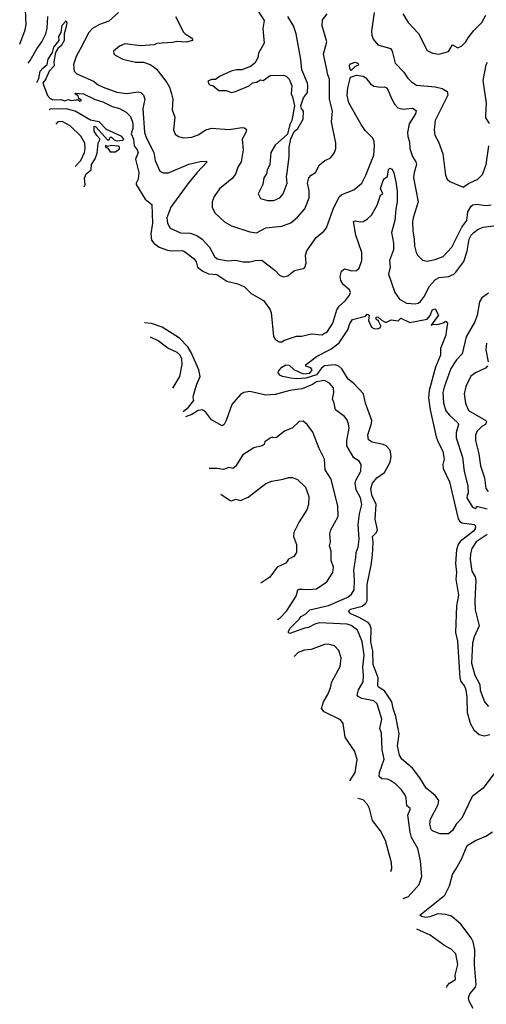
# Model space of a CAD drawing. Extents: x 1245515 to 1420776, y 606314 to 671314.
# Tile 22 of 256: x 1252747 to 1256249, y 646746 to 654132. Entities that reach past the tile are written whole.
import ezdxf

# ---------------------------------------------------------------- set-up
doc = ezdxf.new("R2010")
doc.units = 0

msp = doc.modelspace()

# ---------------------------------------------------------------- linework, layer by layer
at = {"layer": '0CON10XD'}
for points in [[(1252746.6, 653948.9), (1252787.8, 654055), (1252794.3, 654095), (1252789.2, 654205)], [(1252810.8, 653805.9), (1252824.2, 653825), (1252875, 653914.3), (1252913.3, 653965), (1252941.9, 654025), (1252951.8, 654065), (1252957.1, 654155)], [(1253488, 654185), (1253415, 654120), (1253345, 654096.8), (1253294, 654065), (1253264.7, 654035), (1253200.5, 653910.5), (1253170, 653855), (1253150.4, 653795), (1253155.4, 653745.4), (1253175.8, 653725), (1253301.1, 653671.1), (1253335, 653643.8), (1253372, 653625), (1253475, 653587.1), (1253551.7, 653578.3), (1253635, 653590.4), (1253656.2, 653585), (1253675, 653566.2), (1253685.6, 653535), (1253670.5, 653465), (1253684.5, 653284.5), (1253695, 653248.6), (1253753.8, 653135), (1253762.5, 653075), (1253797.5, 652995), (1253822.9, 652982.9), (1253863.6, 652983.6), (1254015, 653047.3), (1254102.3, 653067.7), (1254145, 653070), (1254153.3, 653065), (1254075, 652982.7), (1254008.5, 652901.5), (1253880, 652725), (1253851.5, 652645), (1253857.1, 652605), (1253875, 652567.1), (1253953.8, 652533.8), (1254025, 652531.5), (1254075, 652513.9), (1254115, 652484.6), (1254170, 652425), (1254209.2, 652355), (1254228.7, 652338.7), (1254305, 652322), (1254365, 652328.2), (1254425, 652315.5), (1254475, 652315.6), (1254515, 652325.7), (1254565, 652328), (1254665, 652250.6), (1254695.8, 652215), (1254725, 652202.7), (1254758.9, 652211.1), (1254809.8, 652250.2)], [(1253916.9, 654155), (1253975, 654039.2), (1253987.5, 654025), (1254036, 653995), (1254044, 653985), (1254043.3, 653975), (1253995, 653963.1), (1253925, 653968.6), (1253895, 653960), (1253777, 653953), (1253755, 653944.2), (1253654.1, 653935.9), (1253535, 653950.8), (1253495, 653933.3), (1253451.2, 653895), (1253454, 653875), (1253463.8, 653865), (1253520, 653835), (1253615, 653814.4), (1253675, 653812.5), (1253725.4, 653795.4), (1253755, 653776.9), (1253777.1, 653757.1), (1253850.9, 653660.9), (1253870.4, 653625), (1253886.3, 653576.3), (1253895.5, 653535), (1253892.2, 653455), (1253911.7, 653401.7), (1253900, 653305), (1253914.2, 653274.2), (1253937.5, 653255), (1253975, 653245.8), (1254039.1, 653250.9), (1254085, 653268.1), (1254143.8, 653305), (1254185, 653317.8), (1254317.5, 653307.5), (1254415, 653324.3), (1254435, 653320), (1254448.1, 653308.1), (1254442.9, 653285), (1254416.7, 653235), (1254424.6, 653155), (1254407.7, 653065), (1254383.5, 653025), (1254366.6, 652973.4), (1254340.2, 652939.8), (1254245, 652864), (1254205.7, 652805), (1254191.4, 652765), (1254192, 652725), (1254212.1, 652682.1), (1254284, 652615), (1254336.2, 652585), (1254475, 652541.1), (1254525, 652531.9), (1254595, 652570.4), (1254715, 652583.3), (1254781.5, 652608.5), (1254830.5, 652649.5), (1254886.2, 652713.8), (1254919.6, 652795), (1254918.9, 652851.1), (1254907.3, 652905), (1254915.4, 652945), (1254933.6, 652966.4), (1254966, 652985), (1254995.8, 653044.2), (1255036.7, 653075), (1255075.6, 653094.4), (1255095, 653113.8), (1255110, 653135), (1255120, 653165), (1255120, 653205), (1255087.8, 653365), (1255094.4, 653445), (1255071.8, 653535), (1255071.8, 653685), (1255055.5, 653725), (1255054.5, 653745)], [(1254535.6, 654195.6), (1254580.6, 654125), (1254572.2, 654065), (1254580.6, 653955), (1254538.3, 653881.7), (1254533.8, 653845), (1254512, 653805), (1254478.3, 653781.7), (1254415, 653755.8), (1254375, 653755.6), (1254333.6, 653746.4), (1254245, 653706), (1254215, 653683.3), (1254187, 653683), (1254158.3, 653671.7), (1254165, 653650), (1254175, 653640), (1254195, 653637.5), (1254241.2, 653601.2), (1254295, 653600.8), (1254335, 653586.2), (1254367.3, 653592.7), (1254470, 653635), (1254495, 653658), (1254525, 653663.1), (1254555, 653680.8), (1254575, 653676.7), (1254627.3, 653712.7), (1254726.1, 653716.1), (1254747.3, 653707.3), (1254770, 653685), (1254788.8, 653635), (1254784.2, 653575), (1254794.1, 653554.1), (1254808.8, 653485), (1254788.8, 653375), (1254774.2, 653345), (1254756.2, 653273.8), (1254665, 653191.2), (1254632.5, 653135), (1254624.4, 653045), (1254605, 653002.5), (1254600, 652975), (1254580, 652945), (1254572.5, 652895), (1254536, 652825), (1254555, 652791.2), (1254605.8, 652775.8), (1254655, 652775.6), (1254700, 652795), (1254724.4, 652825), (1254754.5, 652905), (1254750, 652955), (1254755, 652982.5), (1254768.6, 653105), (1254768.8, 653175), (1254780.7, 653239.3), (1254806.4, 653293.6), (1254833.6, 653316.4), (1254873.8, 653385), (1254876.7, 653445), (1254862.5, 653465), (1254857.5, 653485), (1254876.2, 653545), (1254907.1, 653585), (1254909.4, 653635), (1254906.4, 653656.4), (1254863.3, 653755), (1254855.8, 653834.2), (1254821.4, 654025), (1254801.4, 654085), (1254760, 654155)], [(1255054.5, 653745), (1255027.8, 653872.2), (1255052.3, 653965), (1255015.6, 654085), (1255020, 654130), (1255053.7, 654176.3)], [(1255407.1, 654185), (1255386.2, 654045), (1255388.2, 654015), (1255398.9, 653985), (1255435, 653942.2), (1255530, 653915), (1255540.8, 653895), (1255564.2, 653805), (1255628.9, 653738.9), (1255656.9, 653695), (1255686.2, 653666.2), (1255725, 653641.9), (1255865, 653629.1), (1255916.7, 653615), (1255955, 653592.5), (1255959.2, 653565), (1255864.4, 653375), (1255856.2, 653305), (1255862.5, 653265), (1255888.9, 653215), (1255921.9, 653125), (1255941.4, 652965), (1255955.7, 652935.7), (1255975, 652918), (1256075, 652876.2), (1256115, 652902.9), (1256183.8, 652935), (1256219.3, 652970.7), (1256247.8, 653045), (1256267.9, 653185)], [(1255621.8, 654175), (1255660.8, 654110.8), (1255739.1, 654029.1), (1255805, 653901.2), (1255845, 653880), (1255895, 653873.8), (1255965, 653892.5), (1255995, 653944.2), (1256035, 653922), (1256065, 653936.2), (1256096, 653965), (1256111.2, 653995), (1256155, 654050), (1256215, 654112), (1256244.6, 654165.4)], [(1252875.3, 653662), (1252889.5, 653690.5), (1252901.2, 653745), (1252920.5, 653769.5), (1252953.1, 653795), (1252960.9, 653835), (1252993.5, 653886.5), (1253004.1, 653925), (1253042.3, 653975), (1253039.7, 654005), (1253058.5, 654035), (1253065, 654091.1), (1253095, 654123.8), (1253100.9, 654105), (1253090.1, 654059.9), (1253079.5, 654025), (1253081.1, 653975), (1253058.8, 653935), (1253033.7, 653916.3), (1253016.4, 653885), (1253003.8, 653815), (1253004.3, 653785), (1252968.1, 653745), (1252942.5, 653687.5), (1252920.4, 653655), (1252955, 653562.9), (1252975, 653540.4), (1252995, 653531.4), (1253055, 653533.6), (1253085, 653524.4), (1253107, 653533), (1253135, 653526.7), (1253165, 653531.2), (1253185, 653530), (1253198.8, 653521.2), (1253210, 653525), (1253191.7, 653541.7), (1253185, 653560), (1253160, 653575), (1253165, 653580), (1253225, 653576.5), (1253312.4, 653532.4), (1253370, 653515), (1253441.3, 653481.3), (1253495, 653466.5), (1253545, 653437.1), (1253579.4, 653405), (1253596.2, 653356.2), (1253595.7, 653315), (1253583.5, 653275), (1253600, 653235), (1253606.5, 653186.5), (1253628.5, 653155), (1253634.6, 653135), (1253616.1, 653085), (1253623.4, 653056.6), (1253641.1, 652985), (1253636.6, 652935), (1253620.8, 652905), (1253621.8, 652895), (1253688, 652785), (1253738.1, 652745), (1253744.6, 652605.4), (1253729.7, 652525), (1253737, 652477), (1253752.2, 652455), (1253793.1, 652425), (1253855, 652404.1), (1253885, 652397.7), (1253965, 652400), (1253984, 652394), (1254055, 652336.9), (1254070.6, 652315), (1254082.3, 652275), (1254121.3, 652245), (1254163.6, 652226.4), (1254225, 652220.5), (1254301.4, 652171.4), (1254385, 652150.3), (1254435, 652127.9), (1254485, 652079.1), (1254575.9, 652025.9), (1254605, 651988.1), (1254625, 651961.2), (1254634.4, 651934.4), (1254651.1, 651755), (1254665, 651735.7), (1254695, 651714.3), (1254715, 651715.8), (1254735, 651728.6), (1254825, 651757.8), (1254865, 651757.8), (1254935, 651774.4), (1255015, 651768.6), (1255056.2, 651793.8), (1255096.2, 651855), (1255125.6, 651955), (1255145, 651982.9), (1255190.8, 652025), (1255220.8, 652065), (1255228.6, 652085), (1255221.4, 652105), (1255174.7, 652144.7), (1255155.6, 652175), (1255152.5, 652205), (1255161.9, 652245), (1255185, 652264.3), (1255238.3, 652248.3), (1255275, 652250.4), (1255295, 652269.2), (1255313.1, 652325), (1255313.9, 652386.1), (1255268.2, 652515), (1255253, 652617), (1255265, 652623.1), (1255304.3, 652615.7), (1255325, 652619.2), (1255355, 652634.4), (1255386.5, 652665), (1255429.4, 652740.6), (1255455, 652816.7), (1255471.2, 652825), (1255454.5, 652864.5), (1255475.2, 652925), (1255485, 652940.7), (1255506.7, 652955), (1255515, 653008), (1255525, 653019.2), (1255541.7, 653011.7), (1255555, 652982.5), (1255568.5, 652915), (1255578.5, 652845), (1255578.9, 652765), (1255568.3, 652711.7), (1255562.5, 652625), (1255537.1, 652535), (1255552.1, 652455), (1255551.8, 652405), (1255521.9, 652325), (1255526.1, 652275), (1255515, 652223.3), (1255562.7, 652085), (1255596.3, 652036.3), (1255650, 652005), (1255715, 652000.5), (1255736, 652005), (1255755, 652018.1), (1255785, 652058.9), (1255820.3, 652129.7), (1255867.2, 652182.8), (1255895, 652197), (1255965.2, 652204.8), (1256005, 652223.6), (1256021, 652239), (1256081, 652319), (1256103.6, 652395), (1256119.7, 652485), (1256135, 652514.7), (1256155, 652535.8), (1256188.5, 652561.5), (1256225, 652576.7), (1256338.8, 652591.2)], [(1255235, 653751.5), (1255223.7, 653765), (1255222.5, 653787.5), (1255228.6, 653801.4), (1255265, 653813.8), (1255285, 653806.7), (1255290, 653790), (1255265, 653780), (1255235, 653751.5)], [(1256273.4, 653353.4), (1256245.8, 653395), (1256244.2, 653415), (1256249.3, 653505), (1256224.3, 653675), (1256247.6, 653792.4), (1256256.2, 653813.8)], [(1254809.8, 652250.2), (1254874.4, 652265.6), (1254886.2, 652273.8), (1254897.8, 652305), (1254892.5, 652365), (1254901.1, 652398.9), (1254970.9, 652499.1), (1255030, 652545), (1255049.2, 652570.8), (1255098.8, 652711.2), (1255145, 652804.2), (1255165, 652821.1), (1255253.9, 652856.1), (1255313.1, 652906.9), (1255344.5, 652965), (1255404.7, 653115.3), (1255408.9, 653191.1), (1255405, 653228), (1255395, 653246.7), (1255340.5, 653300.5), (1255308.5, 653345), (1255217.3, 653507.3), (1255203.1, 653565), (1255208.6, 653621.4), (1255228.9, 653701.1), (1255274, 653716), (1255325, 653709.2), (1255345, 653696), (1255380.3, 653650.3), (1255404.1, 653634.1), (1255455, 653625.8), (1255485, 653627.5), (1255505, 653618.8), (1255538.5, 653535), (1255562.5, 653495), (1255585, 653471.2), (1255625, 653460.7), (1255695, 653467.3), (1255721.7, 653451.7), (1255718.1, 653425), (1255670.3, 653349.7), (1255657.8, 653285), (1255659.3, 653255), (1255672, 653215), (1255675, 653166.2), (1255693.8, 653105), (1255720, 653065), (1255724.5, 653045), (1255706.2, 652985), (1255702.9, 652945), (1255737.1, 652765), (1255699.5, 652645), (1255695.6, 652615), (1255697.5, 652545), (1255706.9, 652486.9), (1255708.8, 652435), (1255721.2, 652385), (1255731.2, 652365), (1255769.1, 652329.1), (1255805, 652320.6), (1255865, 652332.9), (1255924.5, 652355.5), (1255989.5, 652425), (1256064.6, 652575), (1256102.3, 652625), (1256108.9, 652691.1), (1256136, 652734), (1256147.7, 652742.3), (1256175, 652746.9), (1256245, 652739.2), (1256285, 652743.8)], [(1253231, 652879.1), (1253238.8, 652895), (1253232.9, 652942.9), (1253246.7, 652975), (1253282.9, 653005), (1253285.7, 653045), (1253312.6, 653087.4), (1253329.3, 653130.7), (1253334.4, 653205), (1253349.3, 653230.7), (1253348.8, 653238.8), (1253325, 653263.3), (1253306, 653295), (1253305, 653332.5), (1253317.7, 653327.7), (1253405, 653230), (1253418.3, 653231.7), (1253425, 653250), (1253435, 653250), (1253455, 653230), (1253475, 653222.5), (1253521.7, 653228.3), (1253527.5, 653235), (1253512.5, 653255), (1253397.3, 653307.3), (1253342, 653365), (1253302.3, 653372.3), (1253278.2, 653378.2), (1253161.9, 653445), (1253095, 653463.2), (1252975, 653460), (1252968.7, 653455.8)], [(1253162.6, 653029.6), (1253205, 653074.6), (1253233.3, 653135), (1253239.2, 653165), (1253235.8, 653205), (1253205, 653258.9), (1253125, 653335.6), (1253065, 653367.3), (1253034, 653365), (1253017.4, 653348.8)], [(1253465, 653140), (1253495.9, 653164.1), (1253496.2, 653175), (1253485, 653183.3), (1253435, 653187.5), (1253405, 653180), (1253391.7, 653188.3), (1253390, 653175), (1253408.3, 653168.3), (1253425, 653140), (1253465, 653140)], [(1256265, 652079.4), (1256215, 652046.2), (1256196.2, 652015), (1256179.6, 651915), (1256163.1, 651865), (1256098.1, 651751.9), (1256066.4, 651625), (1256025, 651581.5), (1255982.3, 651515), (1255931.1, 651375), (1255922.7, 651335), (1255927.7, 651257.7), (1255945, 651197.5), (1255971.5, 651165), (1256035, 651108.6), (1256040.9, 651095), (1256023.5, 651035), (1256022.8, 650995), (1256071, 650851), (1256081.7, 650741.7), (1256108.8, 650635), (1256113, 650577), (1256103.8, 650565), (1256103.3, 650545), (1256143.8, 650475), (1256165.7, 650464.3), (1256172.5, 650467.5), (1256175, 650480), (1256185, 650481.2), (1256255, 650462.3)], [(1256305, 648475.3), (1256225, 648367.6), (1256142.5, 648305), (1256065, 648143.3), (1256022.7, 648097.3), (1255995, 648050), (1255965.7, 648024.3), (1255900, 648025), (1255845, 648048), (1255835, 648056.7), (1255823.4, 648096.6), (1255830, 648135), (1255888.2, 648245), (1255891.1, 648275), (1255865, 648312.5), (1255797, 648367), (1255749.4, 648445), (1255695, 648518.1), (1255614.4, 648585), (1255597.1, 648615), (1255583.2, 648685), (1255594.8, 648775), (1255570.4, 648905), (1255548.6, 648965), (1255538.3, 649015), (1255485, 649098.1), (1255439.6, 649125), (1255433.2, 649135), (1255435.7, 649195), (1255398.5, 649295), (1255397.4, 649395), (1255382, 649465), (1255385.2, 649565.2), (1255375.2, 649595), (1255360.7, 649610.7), (1255295, 649648.9), (1255232.1, 649675), (1255214.3, 649695), (1255229.8, 649710.2), (1255317.7, 649732.3), (1255345.2, 649754.8), (1255354.7, 649775), (1255353.4, 649895), (1255385, 650040), (1255394.7, 650115.3), (1255400, 650215), (1255394.7, 650255), (1255425.6, 650285), (1255430.9, 650305), (1255415.4, 650385), (1255422.9, 650495), (1255388.2, 650565), (1255380.8, 650615), (1255395.5, 650655), (1255425.7, 650694.3), (1255485, 650735.4), (1255526.4, 650813.6), (1255533.8, 650855), (1255530.2, 650890.2), (1255524.4, 650905), (1255496.5, 650936.5), (1255475, 650946.5), (1255392.8, 650962.8), (1255365, 650980), (1255358.2, 651018.2), (1255387.6, 651102.4), (1255388.4, 651125), (1255342.2, 651255), (1255326.6, 651326.6), (1255255, 651402.1), (1255212.7, 651435), (1255163, 651513), (1255142.7, 651532.7), (1255115, 651543.5), (1255035, 651536.7), (1255011.1, 651518.9), (1254975, 651467.8), (1254895, 651442.1), (1254825, 651437.6), (1254782.2, 651442.2), (1254718.8, 651455), (1254698.6, 651465), (1254686, 651485), (1254688, 651495), (1254715, 651526.7), (1254745, 651542.5), (1254769.3, 651539.3), (1254805, 651508.9), (1254875, 651476), (1254925, 651481.2), (1254942.5, 651505), (1254930.7, 651520.7), (1254893.9, 651533.9), (1254893.3, 651545), (1254906.4, 651553.6), (1254975, 651605.6), (1255080.6, 651659.4), (1255145, 651708.9), (1255210, 651805), (1255225, 651853.8), (1255245, 651883.8), (1255342.5, 651907.5), (1255355, 651922.5), (1255370, 651915), (1255363.3, 651875), (1255386.2, 651826.2), (1255405, 651816), (1255435, 651814), (1255455, 651823.8), (1255457.5, 651835), (1255439.4, 651869.4), (1255421.2, 651885), (1255418.8, 651895), (1255425, 651901.2), (1255435, 651903.3), (1255459.5, 651879.5), (1255495, 651860.8), (1255535, 651881.4), (1255586.4, 651873.6), (1255607.5, 651892.5), (1255675, 651860.5), (1255805, 651884.3), (1255827.1, 651912.9), (1255845, 651957.8), (1255863.8, 651963.8), (1255890, 651915), (1255835, 651840), (1255852.5, 651847.5), (1255883.6, 651846.4), (1255925, 651857.5), (1255945, 651870), (1255956.2, 651855), (1255948.3, 651791.7), (1255944.4, 651765), (1255905.5, 651665), (1255904.5, 651615), (1255867.2, 651525), (1255820, 651350), (1255815.7, 651295), (1255826.2, 651206.2), (1255872.7, 651002.7), (1255886.7, 650963.3), (1255923.3, 650895), (1255931.9, 650835), (1255922.5, 650795), (1255924.1, 650765), (1255971.2, 650665), (1256038.3, 650388.3), (1256049, 650369), (1256065, 650357.8), (1256156.7, 650345), (1256168, 650335), (1256165, 650314), (1256151.1, 650295), (1256053.2, 650216.8), (1256037.9, 650195), (1256024.3, 650155), (1256017, 650053), (1256024.1, 649985), (1256020.7, 649935), (1256039.6, 649815), (1256025.3, 649735), (1256016.2, 649535), (1256031.4, 649471.4), (1256049, 649195), (1256057.8, 649167.8), (1256085, 649131.8), (1256094.8, 649104.8), (1256103.4, 649046.6), (1256105.3, 648935.3), (1256126.1, 648855), (1256154.3, 648804.3), (1256195, 648769.1), (1256235, 648758.9), (1256275, 648769.6)], [(1253974.2, 651193.8), (1254014.1, 651225), (1254054.2, 651275), (1254047.5, 651295), (1254050.4, 651315), (1254075, 651398), (1254100.8, 651455), (1254091.8, 651505), (1254033.9, 651635), (1254007.5, 651677.5), (1253945, 651743.2), (1253815, 651826.2), (1253735, 651852.3), (1253683.2, 651858.1)], [(1253896.3, 651366.9), (1253948.2, 651455), (1253965.3, 651544.7), (1253963.8, 651585), (1253950.4, 651615), (1253929.4, 651635), (1253858.9, 651668.9), (1253785, 651722.5), (1253729.5, 651751.3)], [(1256250.4, 651705), (1256243.9, 651655), (1256262.5, 651565)], [(1256258.5, 651535), (1256241.7, 651518.3), (1256166.7, 651483.3), (1256132.4, 651457.6), (1256095, 651381.2), (1256082.7, 651325), (1256091.5, 651255), (1256115, 651200.6), (1256244.2, 651125), (1256250.6, 651115), (1256242.5, 651095), (1256215, 651080.5), (1256176.5, 651043.5), (1256167.5, 651015), (1256168, 650975), (1256192.4, 650875), (1256204.7, 650784.7), (1256233.8, 650695), (1256244.7, 650614.7), (1256262.6, 650592.6)], [(1255624.1, 647539.1), (1255664.3, 647555), (1255745.8, 647645), (1255764.3, 647705), (1255753.6, 647823.6), (1255734.4, 647915), (1255687.7, 647997.7), (1255676.7, 648036.7), (1255659.6, 648165), (1255678.2, 648208.2), (1255677.1, 648215), (1255651.4, 648235), (1255647.1, 648295), (1255640, 648315), (1255612.9, 648355), (1255568.3, 648398.3), (1255525, 648428.1), (1255505, 648435.5), (1255465, 648436.9), (1255444.4, 648455), (1255446, 648485), (1255483.1, 648585), (1255466.5, 648655), (1255461.2, 648781.2), (1255449.5, 648815), (1255463.8, 648885), (1255429.9, 648999.9), (1255405, 649021.5), (1255315, 649041.1), (1255285.8, 649055), (1255279.4, 649065), (1255290.4, 649105), (1255323.9, 649166.1), (1255327.2, 649212.8), (1255321.1, 649275), (1255332, 649365), (1255316.6, 649466.6), (1255282, 649552), (1255235, 649588), (1255205, 649598.6), (1254995, 649606.6), (1254961.6, 649598.4), (1254915, 649573.8), (1254885, 649568.2), (1254775, 649528.2), (1254763.9, 649533.9), (1254762.8, 649542.8), (1254772.9, 649565), (1254845, 649634.6), (1254858.2, 649655), (1254895, 649676.2), (1254925.3, 649704.7), (1255065, 649738.9), (1255209.5, 649800.5), (1255237.6, 649822.4), (1255255.8, 649855), (1255259.8, 649925), (1255253.2, 650005), (1255269.7, 650095), (1255270.7, 650135), (1255285.8, 650175), (1255295.3, 650235), (1255286.1, 650345), (1255297.2, 650425), (1255314.6, 650495), (1255303.9, 650545), (1255271.9, 650605), (1255264.7, 650655), (1255269.4, 650675), (1255306.5, 650745), (1255309.4, 650795), (1255295, 650821.4), (1255255.3, 650845.3), (1255202.7, 650935), (1255201.1, 650975), (1255219.1, 651065), (1255215, 651100), (1255201.9, 651131.9), (1255184.7, 651154.7), (1255117.1, 651205), (1255106.5, 651255), (1255093.1, 651285), (1255103.2, 651335), (1255101.1, 651371.1), (1255071.4, 651405), (1255035, 651426.7), (1254975, 651415.6), (1254945, 651395.2), (1254867.7, 651362.3), (1254775, 651351.3), (1254665, 651321.3), (1254595, 651314.6), (1254475, 651343.1), (1254430, 651335), (1254405, 651320), (1254337.5, 651245), (1254296.9, 651125), (1254280, 651095), (1254265, 651085.7), (1254185, 651130), (1254140.7, 651190.7), (1254115, 651204.3), (1254085, 651200), (1254039.3, 651170.7), (1253992.2, 651154)], [(1254680.2, 649633.3), (1254700.5, 649645), (1254749.4, 649695), (1254822.5, 649807.5), (1254833.6, 649855), (1254845, 649861.2), (1254868.7, 649861.3), (1254915, 649857.8), (1254975, 649862.5), (1255050.8, 649915), (1255095.8, 649985), (1255100.6, 650025), (1255084.5, 650075), (1255083.1, 650145), (1255072.9, 650185), (1255080, 650215), (1255074.3, 650275), (1255082, 650305), (1255136.2, 650405), (1255135, 650482.5), (1255084.6, 650684.6), (1255038.1, 650755), (1255033.6, 650835), (1254993.1, 650915), (1254947.2, 651037.2), (1254905, 651096.2), (1254875, 651121.2), (1254845, 651118.8), (1254795, 651071.2), (1254735, 651044.2), (1254675, 650997.5), (1254650, 650995), (1254645, 651000), (1254635, 650997.5), (1254596.4, 650973.6), (1254587.5, 650965), (1254582.5, 650945), (1254567.5, 650935), (1254505, 650920), (1254420.9, 650869.1), (1254365, 650780), (1254345, 650766), (1254315, 650771.9), (1254275, 650758.5), (1254225, 650765.4), (1254168.2, 650765)], [(1254255.4, 650572.2), (1254325, 650524.4), (1254337.6, 650522.4), (1254365, 650534.4), (1254404.4, 650525.6), (1254460.7, 650549.3), (1254595, 650654), (1254638.8, 650671.2), (1254724.2, 650685.8), (1254765, 650697.5), (1254793, 650697), (1254832.6, 650682.6), (1254890.6, 650625), (1254916.5, 650555), (1254914.4, 650495.6), (1254900.8, 650455), (1254843.1, 650365), (1254804.5, 650285), (1254802.2, 650255), (1254824.4, 650195), (1254824.3, 650135), (1254803.8, 650106.2), (1254763.6, 650086.4), (1254743.8, 650056.2), (1254680, 650025), (1254625, 649950), (1254557.5, 649904.5)], [(1256255, 650269.2), (1256172.3, 650215), (1256140, 650165), (1256128.7, 650125), (1256127.5, 650082.5)], [(1256127.5, 650082.5), (1256139.3, 649995), (1256163.8, 649953.8), (1256170.6, 649925), (1256161.7, 649771.7), (1256164.6, 649705), (1256194.5, 649585), (1256156.8, 649503.2), (1256143.8, 649455), (1256137.1, 649305), (1256162, 649215), (1256198.8, 649145), (1256202, 649102), (1256235, 649016.2), (1256265, 648980)], [(1255223.1, 648423.3), (1255263.6, 648485), (1255278.3, 648581.7), (1255261.9, 648641.9), (1255190, 648750), (1255175, 648852.5), (1255155, 648879.2), (1255031.4, 648941.4), (1255012.5, 648965), (1255025.6, 649015), (1255058.8, 649071.2), (1255079.3, 649120.7), (1255088.1, 649165), (1255151.4, 649281.4), (1255159.5, 649345), (1255141.4, 649401.4), (1255108, 649435), (1255061.7, 649448.3), (1255035, 649444.3), (1254935, 649408.1), (1254885, 649403.3), (1254835.5, 649384.5), (1254805.9, 649355.3)], [(1255531.9, 647742.4), (1255539.1, 647765), (1255537.4, 647807.4), (1255491.9, 647975), (1255455, 648048), (1255395.5, 648125.5), (1255372.9, 648215), (1255358, 648245), (1255325, 648280), (1255283.8, 648289.6)], [(1256148.8, 646715), (1256120.6, 646770.6), (1256114.7, 646795), (1256124, 646826), (1256166.2, 646873.8), (1256172, 646895), (1256159.7, 647045), (1256162.8, 647155), (1256148.8, 647215), (1256134.1, 647245), (1256057.8, 647347.8), (1255987.1, 647407.1), (1255945, 647420.5), (1255885, 647424.6), (1255825, 647401.6), (1255795, 647396.7), (1255762, 647405), (1255750, 647415), (1255936.7, 647565), (1255971.8, 647635), (1255995, 647721.2), (1256019.6, 647760.4), (1256062.5, 647835), (1256105, 647936.7), (1256167.5, 647975), (1256245, 648006.7), (1256295, 648038.8)], [(1255951.9, 646871.2), (1255955.5, 646885), (1255972.9, 646905), (1256016.4, 646933.6), (1256015.4, 646965), (1256034.7, 647045), (1256020.6, 647125), (1255985, 647159.4), (1255937.5, 647185), (1255828, 647265), (1255728.3, 647309.7)]]:
    msp.add_lwpolyline(points, dxfattribs=at)

doc.saveas('drawing.dxf')
